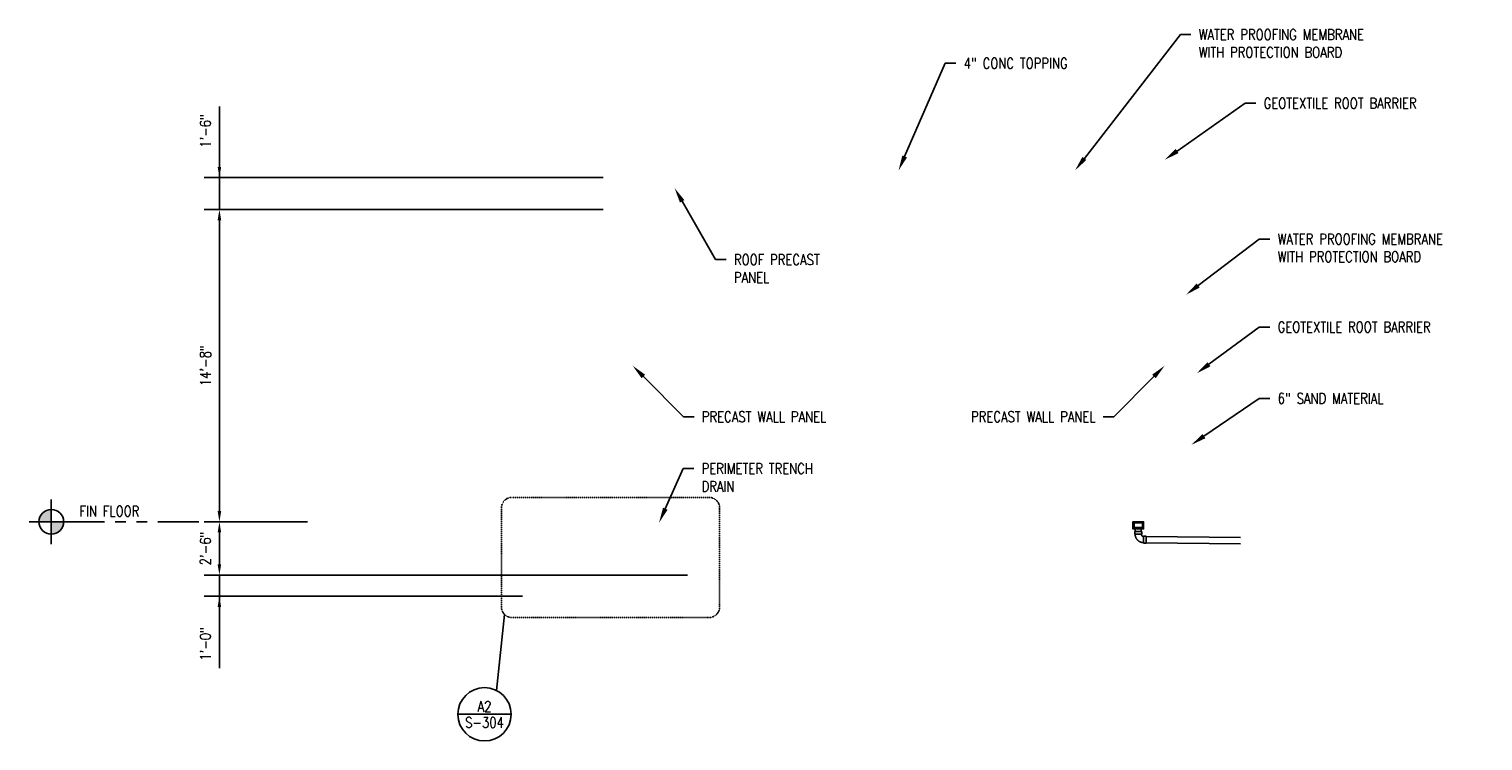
# Model space of a CAD drawing. Header units: inches. Extents: x -4337 to 2827, y -360 to 789.
# Tile 2 of 2: x -1248 to -428, y 388 to 789. Entities that reach past the tile are written whole.
import ezdxf
from ezdxf import colors
from ezdxf.entities.mleader import LeaderData, LeaderLine
from ezdxf.enums import TextEntityAlignment as Align
from ezdxf.math import Vec2, Vec3

# ---------------------------------------------------------------- set-up
doc = ezdxf.new("R2010")
doc.units = ezdxf.units.IN
doc.header["$MEASUREMENT"] = 0
doc.linetypes.add('HIDDEN2', pattern=[0.1875, 0.125, -0.0625])
doc.linetypes.add('PHANTOM2', pattern=[1.25, 0.625, -0.125, 0.125, -0.125, 0.125, -0.125])
doc.layers.get('Defpoints').update_dxf_attribs({"color": 243})
for name, color, linetype in [('P-PIPE', 3, 'Continuous'), ('P-SANR-FIXT', 3, 'Continuous'), ('S-ANNO-DIMS', 1, 'Continuous'), ('S-ANNO-TEXT', 2, 'Continuous')]:
    doc.layers.add(name, color=color, linetype=linetype)
doc.layers.add('S-ANNO-SYMB', color=2, linetype='Continuous', lineweight=25)
doc.styles.add('Annotative', font='romans.shx', dxfattribs={"width": 0.8, "height": 0.125})
doc.styles.get("Standard").update_dxf_attribs({"font": 'romans.shx', "width": 0.8})
doc.dimstyles.new('Annotative', dxfattribs={"dimscale": 0, "dimtxt": 0.125, "dimasz": 0.125, "dimexe": 0.179688, "dimexo": 0.0625, "dimgap": 0.09, "dimtad": 1, "dimdec": 3, "dimzin": 3, "dimdsep": 46, "dimlunit": 4, "dimtxsty": 'Annotative', "dimcen": 0.09, "dimclrt": 2, "dimazin": 2, "dimtfac": 1, "dimtdec": 3, "dimtmove": 1, "dimatfit": 3, "dimfxl": 1, "dimtfill": 1, "dimfrac": 2, "dimtolj": 1, "dimtzin": 0, "dimarcsym": 0})

# ---------------------------------------------------------------- blocks, each defined once
blk = doc.blocks.new('*D11')
at = {"layer": 'Defpoints', "color": 0, "transparency": 16777216}
for p in [(-1087.81, 511.63), (-1140.42, 481.63), (-873.69, 481.63)]:
    blk.add_point(p, dxfattribs=at)
at = {"layer": 'S-ANNO-DIMS', "color": 0, "lineweight": -2, "transparency": 16777216}
for p, q in [((-1090.81, 511.63), (-1149.04, 511.63)), ((-1140.42, 505.63), (-1140.42, 487.63)), ((-876.69, 481.63), (-1149.04, 481.63))]:
    blk.add_line(p, q, dxfattribs=at)
at = {"layer": 'S-ANNO-DIMS', "color": 0, "transparency": 16777216}
for points in [[(-1141.42, 505.63), (-1139.42, 505.63), (-1140.42, 511.63)], [(-1141.42, 487.63), (-1139.42, 487.63), (-1140.42, 481.63)]]:
    blk.add_solid(points, dxfattribs=at)
at = {"layer": 'S-ANNO-DIMS', "color": 2, "transparency": 16777216, "insert": (-1148.31, 496.63), "char_height": 6, "attachment_point": 5, "rotation": 90, "style": 'Annotative', "bg_fill": 3, "box_fill_scale": 1.25, "bg_fill_color": 256, "bg_fill_true_color": 13158600, "bg_fill_transparency": 0}
blk.add_mtext('\\A1;2\'-6"', dxfattribs=at)
blk = doc.blocks.new('*D12')
at = {"layer": 'Defpoints', "color": 0, "transparency": 16777216}
for p in [(-1140.42, 687.63), (-921.19, 687.63), (-1087.81, 511.63)]:
    blk.add_point(p, dxfattribs=at)
at = {"layer": 'S-ANNO-DIMS', "color": 0, "lineweight": -2, "transparency": 16777216}
for p, q in [((-924.19, 687.63), (-1149.04, 687.63)), ((-1140.42, 517.63), (-1140.42, 681.63)), ((-1090.81, 511.63), (-1149.04, 511.63))]:
    blk.add_line(p, q, dxfattribs=at)
at = {"layer": 'S-ANNO-DIMS', "color": 0, "transparency": 16777216}
for points in [[(-1141.42, 681.63), (-1139.42, 681.63), (-1140.42, 687.63)], [(-1141.42, 517.63), (-1139.42, 517.63), (-1140.42, 511.63)]]:
    blk.add_solid(points, dxfattribs=at)
at = {"layer": 'S-ANNO-DIMS', "color": 2, "transparency": 16777216, "insert": (-1148.31, 599.63), "char_height": 6, "attachment_point": 5, "rotation": 90, "style": 'Annotative', "bg_fill": 3, "box_fill_scale": 1.25, "bg_fill_color": 256, "bg_fill_true_color": 13158600, "bg_fill_transparency": 0}
blk.add_mtext('\\A1;14\'-8"', dxfattribs=at)
blk = doc.blocks.new('*D13')
at = {"layer": 'Defpoints', "color": 0, "transparency": 16777216}
for p in [(-1140.42, 705.63), (-921.19, 705.63), (-921.19, 687.63)]:
    blk.add_point(p, dxfattribs=at)
at = {"layer": 'S-ANNO-DIMS', "color": 0, "lineweight": -2, "transparency": 16777216}
for p, q in [((-1140.42, 745.62), (-1140.42, 705.63)), ((-1140.42, 711.63), (-1140.42, 717.63)), ((-924.19, 705.63), (-1149.04, 705.63)), ((-1140.42, 687.63), (-1140.42, 705.63)), ((-1140.42, 687.63), (-1140.42, 705.63)), ((-924.19, 687.63), (-1149.04, 687.63)), ((-1140.42, 681.63), (-1140.42, 675.63))]:
    blk.add_line(p, q, dxfattribs=at)
at = {"layer": 'S-ANNO-DIMS', "color": 0, "transparency": 16777216}
for points in [[(-1141.42, 711.63), (-1139.42, 711.63), (-1140.42, 705.63)], [(-1141.42, 681.63), (-1139.42, 681.63), (-1140.42, 687.63)]]:
    blk.add_solid(points, dxfattribs=at)
at = {"layer": 'S-ANNO-DIMS', "color": 2, "transparency": 16777216, "insert": (-1148.31, 731.93), "char_height": 6, "attachment_point": 5, "rotation": 90, "style": 'Annotative', "bg_fill": 3, "box_fill_scale": 1.25, "bg_fill_color": 256, "bg_fill_true_color": 13158600, "bg_fill_transparency": 0}
blk.add_mtext('\\A1;1\'-6"', dxfattribs=at)
blk = doc.blocks.new('Bend - PVC - Sch 40 - DWV_USACE - Standard-1075329-SECTION _COLUMN STRIP_ LONG')
at = {"layer": 'P-PIPE', "lineweight": -3}
for p, q in [((205.64, -14.52), (204.14, -14.52)), ((204.14, -18.48), (204.14, -14.52)), ((205.64, -14.52), (205.64, -18.48)), ((199.1, -19.56), (199.1, -21.06)), ((199.1, -19.56), (203.06, -19.56)), ((203.06, -21.06), (199.1, -21.06)), ((203.06, -21.06), (203.06, -19.56)), ((204.14, -18.48), (205.64, -18.48))]:
    blk.add_line(p, q, dxfattribs=at)
at = {"layer": 'P-PIPE', "lineweight": -3, "flags": 128}
for points in [[(204.14, -14.75), (203.95, -14.75), (203.76, -14.77), (203.56, -14.78), (203.37, -14.81), (203.18, -14.85), (203, -14.89), (202.81, -14.94), (202.63, -14.99), (202.44, -15.06), (202.27, -15.13), (202.09, -15.21), (201.92, -15.29), (201.75, -15.39), (201.58, -15.49), (201.42, -15.59), (201.27, -15.7), (201.11, -15.82), (200.97, -15.94), (200.82, -16.07), (200.69, -16.21), (200.56, -16.35), (200.43, -16.5), (200.31, -16.65), (200.2, -16.8), (200.09, -16.96), (199.99, -17.13), (199.9, -17.29), (199.81, -17.47), (199.73, -17.64), (199.65, -17.82), (199.59, -18), (199.53, -18.18), (199.48, -18.37), (199.43, -18.56), (199.4, -18.74), (199.37, -18.94), (199.35, -19.13), (199.33, -19.32), (199.33, -19.51), (199.33, -19.56)], [(202.83, -19.56), (202.83, -19.51), (202.83, -19.46), (202.84, -19.41), (202.84, -19.35), (202.85, -19.3), (202.87, -19.25), (202.88, -19.2), (202.89, -19.15), (202.91, -19.1), (202.93, -19.05), (202.95, -19), (202.98, -18.96), (203, -18.91), (203.03, -18.87), (203.06, -18.82), (203.09, -18.78), (203.12, -18.74), (203.15, -18.7), (203.19, -18.66), (203.23, -18.62), (203.26, -18.59), (203.3, -18.55), (203.34, -18.52), (203.39, -18.49), (203.43, -18.46), (203.48, -18.43), (203.52, -18.4), (203.57, -18.38), (203.62, -18.36), (203.66, -18.34), (203.71, -18.32), (203.76, -18.31), (203.81, -18.29), (203.87, -18.28), (203.92, -18.27), (203.97, -18.26), (204.02, -18.26), (204.07, -18.25), (204.13, -18.25), (204.14, -18.25)]]:
    blk.add_lwpolyline(points, dxfattribs=at)
blk = doc.blocks.new('*U9')
h = blk.add_hatch(color=256)
h.paths.add_polyline_path([(1.649, 0), (1.794, 0), (1.794, -0.145, -0.414214)])
h.paths.add_polyline_path([(1.794, 0.145, -0.414214), (1.939, 0), (1.794, 0)])
for p, q in [((1.794, 0.261), (1.794, -0.261)), ((2.055, 0), (1.533, 0))]:
    blk.add_line(p, q)
at = {"linetype": 'PHANTOM2'}
blk.add_line((1.794, 0), (0.062, 0), dxfattribs=at)
blk.add_circle((1.794, 0), 0.145)
for tag, p in [('RLINE_1', (0.654, 0.25)), ('RLINE_2', (0.654, 0.062)), ('RLINE_3', (0.654, -0.156))]:
    blk.add_attdef(tag, p, '', height=0.1)
blk = doc.blocks.new('ELEVID')
at = {"layer": 'S-ANNO-SYMB'}
blk.add_line((-0.312, 0), (0.312, 0), dxfattribs=at)
blk.add_circle((0, 0), 0.313, dxfattribs=at)
at = {"layer": 'S-ANNO-TEXT', "style": 'Annotative', "width": 0.8}
for tag, p in [('DET_NO', (0, 0.091)), ('REFSHT', (0, -0.096))]:
    blk.add_attdef(tag, text='', height=0.125, dxfattribs=at).set_placement(p, align=Align.MIDDLE_CENTER)
blk = doc.blocks.new('*D17')
at = {"layer": 'Defpoints', "color": 0, "transparency": 16777216}
for p in [(-1140.42, 481.63), (-873.69, 481.63), (-966.54, 469.63)]:
    blk.add_point(p, dxfattribs=at)
at = {"layer": 'S-ANNO-DIMS', "color": 0, "lineweight": -2, "transparency": 16777216}
for p, q in [((-1140.42, 487.63), (-1140.42, 493.63)), ((-876.69, 481.63), (-1149.04, 481.63)), ((-1140.42, 469.63), (-1140.42, 481.63)), ((-1140.42, 469.63), (-1140.42, 481.63)), ((-969.54, 469.63), (-1149.04, 469.63)), ((-1140.42, 429.17), (-1140.42, 469.63)), ((-1140.42, 463.63), (-1140.42, 457.63))]:
    blk.add_line(p, q, dxfattribs=at)
at = {"layer": 'S-ANNO-DIMS', "color": 0, "transparency": 16777216}
for points in [[(-1141.42, 487.63), (-1139.42, 487.63), (-1140.42, 481.63)], [(-1141.42, 463.63), (-1139.42, 463.63), (-1140.42, 469.63)]]:
    blk.add_solid(points, dxfattribs=at)
at = {"layer": 'S-ANNO-DIMS', "color": 2, "transparency": 16777216, "insert": (-1148.31, 442.86), "char_height": 6, "attachment_point": 5, "rotation": 90, "style": 'Annotative', "bg_fill": 3, "box_fill_scale": 1.25, "bg_fill_color": 256, "bg_fill_true_color": 13158600, "bg_fill_transparency": 0}
blk.add_mtext('\\A1;1\'-0"', dxfattribs=at)

msp = doc.modelspace()

# ---------------------------------------------------------------- linework, layer by layer
at = {"layer": 'P-PIPE', "lineweight": -3}
for p, q in [((-624.355, 506.1934), (-624.355, 508.3818)), ((-620.8603, 508.3818), (-620.8603, 506.1934)), ((-618.1987, 503.3645), (-565.0362, 502.7423)), ((-565.0362, 499.2543), (-618.1987, 499.8698))]:
    msp.add_line(p, q, dxfattribs=at)
at = {"layer": 'P-SANR-FIXT', "lineweight": -3}
for points in [[(-620.2463, 508.7664), (-620.631, 508.3818), (-624.5835, 508.3818), (-624.9681, 508.7664), (-624.9681, 511.1304), (-625.3577, 511.1304), (-625.3577, 511.6304), (-625.6077, 511.6304), (-625.6077, 507.6304), (-619.6101, 507.6304), (-619.6101, 511.6304), (-619.8601, 511.6304), (-619.8601, 511.1304), (-620.2463, 511.1304)], [(-625.31, 511.1304), (-619.9045, 511.1304), (-619.9045, 511.6304), (-625.31, 511.6304)]]:
    msp.add_lwpolyline(points, close=True, dxfattribs=at)
msp.add_lwpolyline([(-625.6044, 510.4742), (-625.3039, 510.4742), (-625.3039, 508.6161), (-624.7259, 508.038), (-620.4886, 508.038), (-619.9105, 508.6161), (-619.9105, 510.4742), (-619.6101, 510.4742)], dxfattribs=at)
at = {"layer": 'S-ANNO-SYMB', "lineweight": -3}
msp.add_lwpolyline([(-984.3065, 416.5536), (-984.3065, 416.5536), (-979.7489, 459.4397)], dxfattribs=at)

# ---------------------------------------------------------------- block references
at = {"layer": 'P-PIPE', "lineweight": -3, "xscale": -1, "rotation": 180}
msp.add_blockref('Bend - PVC - Sch 40 - DWV_USACE - Standard-1075329-SECTION _COLUMN STRIP_ LONG', (-823.685, 485.1304), dxfattribs=at)
at = {"layer": 'S-ANNO-SYMB', "lineweight": -3}
ref = msp.add_blockref('ELEVID', (-991.0074, 403.1335), dxfattribs=dict(at, xscale=48, yscale=48, zscale=48))
ref.add_attrib('DET_NO', 'A2', dxfattribs={"layer": 'S-ANNO-TEXT', "color": 1, "height": 6, "style": 'Annotative', "width": 0.8}).set_placement((-991.0074, 407.5146), align=Align.MIDDLE_CENTER)
ref.add_attrib('REFSHT', 'S-304', dxfattribs={"layer": 'S-ANNO-TEXT', "color": 1, "height": 6, "style": 'Annotative', "width": 0.8}).set_placement((-991.0074, 398.5181), align=Align.MIDDLE_CENTER)

# ---------------------------------------------------------------- dimensions: what is measured, and where the dimension line sits
at = {"layer": 'S-ANNO-DIMS'}
dim = msp.add_linear_dim(base=(-1140.4157, 481.6304), p1=(-1087.8109, 511.6304), p2=(-873.6871, 481.6304), angle=90, dimstyle='Annotative', override={"dimpost": '\\X'}, dxfattribs=at)
dim.commit()
dim.dimension.update_dxf_attribs({"geometry": '*D11', "text_midpoint": (-1148.3072, 496.6304)})

# ---------------------------------------------------------------- leaders
at = {"layer": 'S-ANNO-TEXT'}
ml = msp.add_multileader_mtext('Standard', dxfattribs=at)
ml.set_content('WATER PROOFING MEMBRANE\\PWITH PROTECTION BOARD', color=2, style='Annotative')
ml.set_leader_properties(color=1)
ml.build(insert=Vec2(0, 0))
ml.multileader.update_dxf_attribs({"dogleg_length": 0.125, "arrow_head_size": 8.64, "scale": 48})
ctx = ml.context
ctx.base_point, ctx.scale, ctx.char_height, ctx.arrow_head_size, ctx.landing_gap_size, ctx.plane_origin = Vec3(-592.8756, 786.2367), 48, 6, 8.64, 4.32, Vec3(-740.3193, 624.3466)
notes = []
notes.append((ctx, [(0, (1, 1, 0), (-598.8756, 786.2367), (1, 0), 6, [(0, [(-658.2373, 709.6304)], 0, [])])]))
ctx.mtext.insert, ctx.mtext.flow_direction = Vec3(-588.5556, 789.2367), 5
ctx.mtext.has_bg_fill, ctx.mtext.bg_color, ctx.mtext.bg_scale_factor, ctx.mtext.bg_transparency, ctx.mtext.use_window_bg_color = 1, -1027028792, 1.5, 0, 1
ml = msp.add_multileader_mtext('Standard', dxfattribs=at)
ml.set_content('ROOF PRECAST\\PPANEL', color=2, style='Annotative')
ml.set_leader_properties(color=1)
ml.build(insert=Vec2(0, 0))
ml.multileader.update_dxf_attribs({"dogleg_length": 0.125, "arrow_head_size": 8.64, "scale": 48})
ctx = ml.context
ctx.base_point, ctx.scale, ctx.char_height, ctx.arrow_head_size, ctx.landing_gap_size, ctx.plane_origin = Vec3(-854.7787, 659.4028), 48, 6, 8.64, 4.32, Vec3(-939.3215, 685.4767)
notes.append((ctx, [(0, (1, 1, 0), (-860.7787, 659.4028), (1, 0), 6, [(0, [(-883.9269, 699.7554)], 0, [])])]))
ctx.mtext.insert, ctx.mtext.flow_direction = Vec3(-850.4587, 662.4028), 5
ml = msp.add_multileader_mtext('Standard', dxfattribs=at)
ml.set_content('GEOTEXTILE ROOT BARRIER', color=2, style='Annotative')
ml.set_leader_properties(color=1)
ml.build(insert=Vec2(0, 0))
ml.multileader.update_dxf_attribs({"dogleg_length": 0.125, "arrow_head_size": 8.64, "scale": 48})
ctx = ml.context
ctx.base_point, ctx.scale, ctx.char_height, ctx.arrow_head_size, ctx.landing_gap_size, ctx.plane_origin = Vec3(-548.3778, 621.4184), 48, 6, 8.64, 4.32, Vec3(-589.6871, 595.2551)
notes.append((ctx, [(0, (1, 1, 0), (-554.3778, 621.4184), (1, 0), 6, [(0, [(-589.6871, 595.2551)], 0, [])])]))
ctx.mtext.insert, ctx.mtext.flow_direction = Vec3(-544.0578, 624.4184), 5
ctx.mtext.has_bg_fill, ctx.mtext.bg_color, ctx.mtext.bg_scale_factor, ctx.mtext.bg_transparency, ctx.mtext.use_window_bg_color = 1, -1027028792, 1.5, 0, 1
ml = msp.add_multileader_mtext('Standard', dxfattribs=at)
ml.set_content('PRECAST WALL PANEL', color=2, style='Annotative')
ml.set_leader_properties(color=1)
ml.build(insert=Vec2(0, 0))
ml.multileader.update_dxf_attribs({"dogleg_length": 0.125, "arrow_head_size": 8.64, "scale": 48})
ctx = ml.context
ctx.base_point, ctx.scale, ctx.char_height, ctx.arrow_head_size, ctx.landing_gap_size, ctx.plane_origin = Vec3(-872.8768, 570.8739), 48, 6, 8.64, 4.32, Vec3(-719.1469, 599.8446)
notes.append((ctx, [(1, (1, 1, 0), (-878.8768, 570.8739), (1, 0), 6, [(0, [(-907.5441, 599.6304)], 0, [])])]))
ctx.mtext.insert, ctx.mtext.flow_direction = Vec3(-868.5568, 573.8739), 5
ml = msp.add_multileader_mtext('Standard', dxfattribs=at)
ml.set_content('PRECAST WALL PANEL', color=2, style='Annotative')
ml.set_leader_properties(color=1)
ml.build(insert=Vec2(0, 0))
ml.multileader.update_dxf_attribs({"dogleg_length": 0.125, "arrow_head_size": 8.64, "scale": 48})
ctx = ml.context
ctx.base_point, ctx.scale, ctx.char_height, ctx.arrow_head_size, ctx.landing_gap_size, ctx.plane_origin = Vec3(-730.0801, 570.8739), 48, 6, 8.64, 4.32, Vec3(-796.0842, 599.8446)
ctx.text_align_type = 2
notes.append((ctx, [(1, (1, 1, 0), (-636.3544, 570.8739), (-1, 0), 6, [(0, [(-607.6871, 599.6304)], 0, [])])]))
ctx.mtext.insert, ctx.mtext.alignment, ctx.mtext.flow_direction = Vec3(-646.6744, 573.8739), 3, 5
ml = msp.add_multileader_mtext('Standard', dxfattribs=at)
ml.set_content('6" SAND MATERIAL', color=2, style='Annotative')
ml.set_leader_properties(color=1)
ml.build(insert=Vec2(0, 0))
ml.multileader.update_dxf_attribs({"dogleg_length": 0.125, "arrow_head_size": 8.64, "scale": 48})
ctx = ml.context
ctx.base_point, ctx.scale, ctx.char_height, ctx.arrow_head_size, ctx.landing_gap_size, ctx.plane_origin = Vec3(-548.3778, 581.1745), 48, 6, 8.64, 4.32, Vec3(-592.6871, 555.0112)
notes.append((ctx, [(0, (1, 1, 0), (-554.3778, 581.1745), (1, 0), 6, [(0, [(-592.6871, 555.0112)], 0, [])])]))
ctx.mtext.insert, ctx.mtext.flow_direction = Vec3(-544.0578, 584.1745), 5
ctx.mtext.has_bg_fill, ctx.mtext.bg_color, ctx.mtext.bg_scale_factor, ctx.mtext.bg_transparency, ctx.mtext.use_window_bg_color = 1, -1027028792, 1.5, 0, 1
for ctx, leaders in notes:
    for number, flags, end, landing, length, lines in leaders:
        leader = LeaderData()
        leader.index, (leader.has_last_leader_line, leader.has_dogleg_vector, leader.attachment_direction) = number, flags
        leader.last_leader_point, leader.dogleg_vector, leader.dogleg_length = Vec3(end), Vec3(landing), length
        for number, points, colour, breaks in lines:
            line = LeaderLine()
            line.index, line.vertices, line.color, line.breaks = number, Vec3.list(points), colors.encode_raw_color(colour), breaks
            leader.lines.append(line)
        ctx.leaders.append(leader)

# ---------------------------------------------------------------- next in the draw order: dimensions: what is measured, and where the dimension line sits
at = {"layer": 'S-ANNO-DIMS'}
dim = msp.add_linear_dim(base=(-1140.4157, 687.6304), p1=(-1087.8109, 511.6304), p2=(-921.1871, 687.6304), angle=90, dimstyle='Annotative', override={"dimpost": '\\X'}, dxfattribs=at)
dim.commit()
dim.dimension.update_dxf_attribs({"geometry": '*D12', "text_midpoint": (-1148.3072, 599.6304)})

# ---------------------------------------------------------------- next in the draw order: leaders
at = {"layer": 'S-ANNO-TEXT'}
ml = msp.add_multileader_mtext('Standard', dxfattribs=at)
ml.set_content('4" CONC TOPPING', color=2, style='Annotative')
ml.set_leader_properties(color=1)
ml.build(insert=Vec2(0, 0))
ml.multileader.update_dxf_attribs({"dogleg_length": 0.125, "arrow_head_size": 8.64, "scale": 48})
ctx = ml.context
ctx.base_point, ctx.scale, ctx.char_height, ctx.arrow_head_size, ctx.landing_gap_size, ctx.plane_origin = Vec3(-725.3402, 770.0731), 48, 6, 8.64, 4.32, Vec3(-827.0108, 673.4931)
notes = []
notes.append((ctx, [(0, (1, 1, 0), (-731.3402, 770.0731), (1, 0), 6, [(0, [(-757.6871, 709.6304)], 0, [])])]))
ctx.mtext.insert, ctx.mtext.flow_direction = Vec3(-721.0202, 773.0731), 5
ctx.mtext.has_bg_fill, ctx.mtext.bg_color, ctx.mtext.bg_scale_factor, ctx.mtext.bg_transparency, ctx.mtext.use_window_bg_color = 1, -1027028792, 1.5, 0, 1
ml = msp.add_multileader_mtext('Standard', dxfattribs=at)
ml.set_content('GEOTEXTILE ROOT BARRIER', color=2, style='Annotative')
ml.set_leader_properties(color=1)
ml.build(insert=Vec2(0, 0))
ml.multileader.update_dxf_attribs({"dogleg_length": 0.125, "arrow_head_size": 8.64, "scale": 48})
ctx = ml.context
ctx.base_point, ctx.scale, ctx.char_height, ctx.arrow_head_size, ctx.landing_gap_size, ctx.plane_origin = Vec3(-556.2706, 747.5566), 48, 6, 8.64, 4.32, Vec3(-618.4418, 735.7498)
notes.append((ctx, [(0, (1, 1, 0), (-562.2706, 747.5566), (1, 0), 6, [(0, [(-607.7563, 715.6304)], 0, [])])]))
ctx.mtext.insert, ctx.mtext.flow_direction = Vec3(-551.9506, 750.5566), 5
ml = msp.add_multileader_mtext('Standard', dxfattribs=at)
ml.set_content('WATER PROOFING MEMBRANE\\PWITH PROTECTION BOARD', color=2, style='Annotative')
ml.set_leader_properties(color=1)
ml.build(insert=Vec2(0, 0))
ml.multileader.update_dxf_attribs({"dogleg_length": 0.125, "arrow_head_size": 8.64, "scale": 48})
ctx = ml.context
ctx.base_point, ctx.scale, ctx.char_height, ctx.arrow_head_size, ctx.landing_gap_size, ctx.plane_origin = Vec3(-548.3778, 671.0163), 48, 6, 8.64, 4.32, Vec3(-563.6833, 533.4498)
notes.append((ctx, [(0, (1, 1, 0), (-554.3778, 671.0163), (1, 0), 6, [(0, [(-595.6871, 639.5756)], 0, [])])]))
ctx.mtext.insert, ctx.mtext.flow_direction = Vec3(-544.0578, 674.0163), 5
ctx.mtext.has_bg_fill, ctx.mtext.bg_color, ctx.mtext.bg_scale_factor, ctx.mtext.bg_transparency, ctx.mtext.use_window_bg_color = 1, -1027028792, 1.5, 0, 1
ml = msp.add_multileader_mtext('Standard', dxfattribs=at)
ml.set_content('PERIMETER TRENCH\\PDRAIN', color=2, style='Annotative')
ml.set_leader_properties(color=1)
ml.build(insert=Vec2(0, 0))
ml.multileader.update_dxf_attribs({"dogleg_length": 0.125, "arrow_head_size": 8.64, "scale": 48})
ctx = ml.context
ctx.base_point, ctx.scale, ctx.char_height, ctx.arrow_head_size, ctx.landing_gap_size, ctx.plane_origin = Vec3(-873.0219, 541.614), 48, 6, 8.64, 4.32, Vec3(-939.9614, 562.9342)
notes.append((ctx, [(0, (1, 1, 0), (-879.0219, 541.614), (1, 0), 6, [(0, [(-892.6426, 511.1304)], 0, [])])]))
ctx.mtext.insert, ctx.mtext.flow_direction = Vec3(-868.7019, 544.614), 5
for ctx, leaders in notes:
    for number, flags, end, landing, length, lines in leaders:
        leader = LeaderData()
        leader.index, (leader.has_last_leader_line, leader.has_dogleg_vector, leader.attachment_direction) = number, flags
        leader.last_leader_point, leader.dogleg_vector, leader.dogleg_length = Vec3(end), Vec3(landing), length
        for number, points, colour, breaks in lines:
            line = LeaderLine()
            line.index, line.vertices, line.color, line.breaks = number, Vec3.list(points), colors.encode_raw_color(colour), breaks
            leader.lines.append(line)
        ctx.leaders.append(leader)

# ---------------------------------------------------------------- next in the draw order: linework, layer by layer
at = {"layer": 'S-ANNO-SYMB', "linetype": 'HIDDEN2', "lineweight": -3}
msp.add_lwpolyline([(-975.5063, 457.6823), (-864.4936, 457.6823, 0.41421356), (-858.4936, 463.6823), (-858.4936, 519.4127, 0.41421356), (-864.4936, 525.4127), (-975.5063, 525.4127, 0.41421356), (-981.5063, 519.4127), (-981.5063, 463.6823, 0.41421356)], format="xyb", close=True, dxfattribs=at)

# ---------------------------------------------------------------- next in the draw order: block references
at = {"layer": 'S-ANNO-TEXT', "linetype": 'Continuous', "lineweight": 0}
ref = msp.add_blockref('*U9', (-1149.0407, 511.6364), dxfattribs=dict(at, xscale=-48, yscale=48, zscale=48))
ref.add_attrib('RLINE_2', 'FIN FLOOR', (-1219.2849, 514.6364), dxfattribs={"layer": '0', "height": 6, "width": 0.8})

# ---------------------------------------------------------------- next in the draw order: dimensions: what is measured, and where the dimension line sits
at = {"layer": 'S-ANNO-DIMS'}
dim = msp.add_linear_dim(base=(-1140.4157, 705.6304), p1=(-921.1871, 687.6304), p2=(-921.1871, 705.6304), angle=90, dimstyle='Annotative', override={"dimpost": '\\X'}, dxfattribs=at)
dim.commit()
dim.dimension.update_dxf_attribs({"geometry": '*D13', "text_midpoint": (-1132.0639, 731.9288), "dimtype": 160})

# ---------------------------------------------------------------- next in the draw order: dimensions: what is measured, and where the dimension line sits
dim = msp.add_linear_dim(base=(-1140.4157, 481.6304), p1=(-966.5435, 469.6304), p2=(-873.6871, 481.6304), angle=270, dimstyle='Annotative', override={"dimpost": '\\X'}, dxfattribs=at)
dim.commit()
dim.dimension.update_dxf_attribs({"geometry": '*D17', "text_midpoint": (-1140.4157, 442.8645), "dimtype": 160})

doc.saveas('drawing.dxf')
